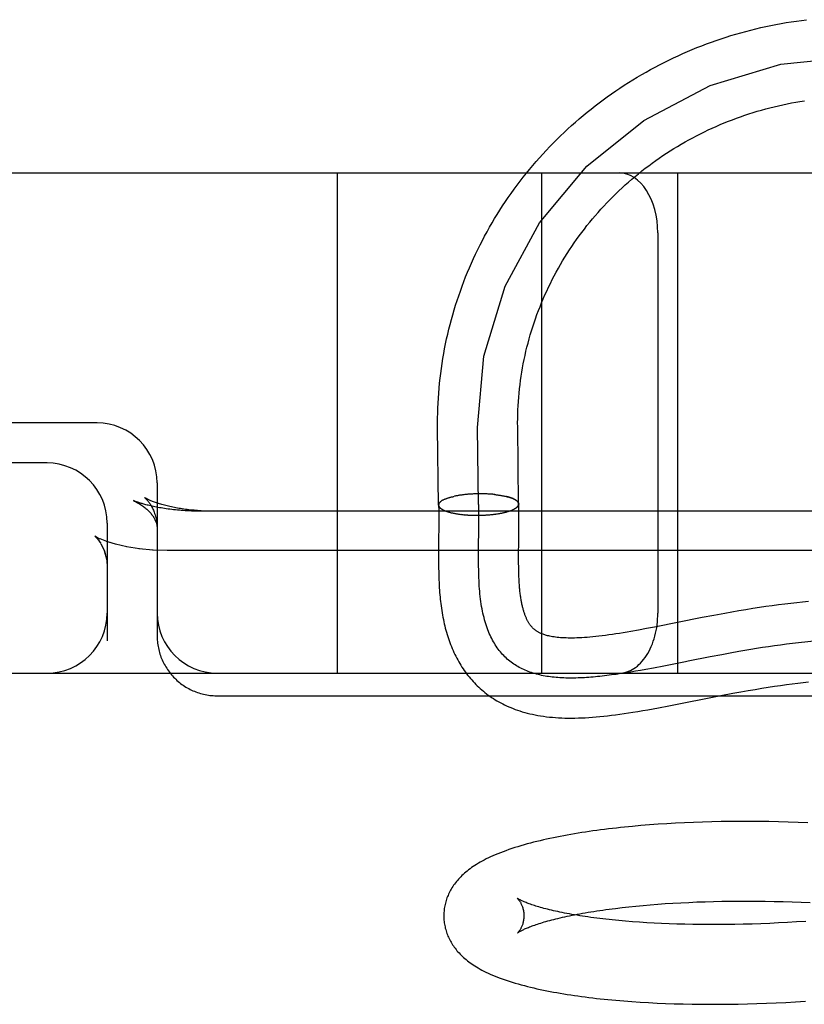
# Model space of a CAD drawing. Header units: inches. Extents: x 0 to 215, y 0 to 139.
# Tile 35 of 103: x 38.807 to 39.002, y 53.293 to 53.539. Entities that reach past the tile are written whole.
import ezdxf

# ---------------------------------------------------------------- set-up
doc = ezdxf.new("R2010")
doc.units = ezdxf.units.IN
doc.header["$LTSCALE"] = 11.804375
doc.header["$MEASUREMENT"] = 0
doc.linetypes.add('HIDDEN', pattern=[0.2, 0.1, -0.1])
doc.layers.add('DEFAULT_2', color=8, linetype='HIDDEN')

msp = doc.modelspace()

# ---------------------------------------------------------------- linework, layer by layer
at = {"layer": 'DEFAULT_2', "color": 8, "linetype": 'HIDDEN'}
for p, q in [((38.54583, 53.50084), (40.86083, 53.50084)), ((38.88583, 53.37584), (38.88583, 53.50084)), ((38.93683, 53.37584), (38.93683, 53.50084)), ((38.97083, 53.37584), (38.97083, 53.50084)), ((38.96583, 53.48584), (38.96583, 53.39084)), ((38.82583, 53.43834), (38.65583, 53.43834)), ((38.91084, 53.4371), (38.91083, 53.43834)), ((38.91108, 53.41783), (38.91084, 53.4371)), ((38.92108, 53.41796), (38.92084, 53.43722)), ((38.93084, 53.43735), (38.93083, 53.43834)), ((38.93108, 53.41808), (38.93084, 53.43735)), ((38.81333, 53.42834), (38.65583, 53.42834)), ((38.84083, 53.42334), (38.84083, 53.38509)), ((38.9121, 53.41903), (38.91283, 53.41937)), ((38.91511, 53.42003), (38.91495, 53.42)), ((38.91528, 53.42007), (38.91509, 53.42003)), ((38.91545, 53.4201), (38.91526, 53.42007)), ((38.91562, 53.42014), (38.91543, 53.4201)), ((38.9158, 53.42017), (38.9156, 53.42013)), ((38.91597, 53.4202), (38.91577, 53.42017)), ((38.91615, 53.42023), (38.91594, 53.4202)), ((38.91633, 53.42026), (38.91612, 53.42023)), ((38.91652, 53.42029), (38.9163, 53.42026)), ((38.9167, 53.42031), (38.91648, 53.42028)), ((38.91689, 53.42034), (38.91666, 53.42031)), ((38.91707, 53.42036), (38.91685, 53.42034)), ((38.91727, 53.42039), (38.91704, 53.42036)), ((38.91746, 53.42041), (38.91723, 53.42039)), ((38.91765, 53.42043), (38.91742, 53.42041)), ((38.91784, 53.42045), (38.91761, 53.42043)), ((38.91804, 53.42047), (38.9178, 53.42045)), ((38.91824, 53.42049), (38.918, 53.42047)), ((38.91844, 53.42051), (38.91819, 53.42049)), ((38.91864, 53.42052), (38.91839, 53.42051)), ((38.91884, 53.42054), (38.91859, 53.42052)), ((38.91904, 53.42055), (38.91879, 53.42054)), ((38.91924, 53.42057), (38.91899, 53.42055)), ((38.91945, 53.42058), (38.91919, 53.42057)), ((38.91965, 53.42059), (38.91939, 53.42058)), ((38.91985, 53.4206), (38.91959, 53.42059)), ((38.92006, 53.42061), (38.9198, 53.4206)), ((38.92026, 53.42062), (38.92, 53.42061)), ((38.92047, 53.42062), (38.9202, 53.42062)), ((38.92068, 53.42063), (38.92041, 53.42063)), ((38.92088, 53.42063), (38.92061, 53.42063)), ((38.92109, 53.42063), (38.92082, 53.42064)), ((38.9213, 53.42064), (38.92103, 53.42064)), ((38.9215, 53.42064), (38.92123, 53.42064)), ((38.92171, 53.42064), (38.92144, 53.42064)), ((38.92192, 53.42064), (38.92164, 53.42064)), ((38.92212, 53.42063), (38.92185, 53.42064)), ((38.92233, 53.42063), (38.92205, 53.42064)), ((38.92253, 53.42062), (38.92225, 53.42064)), ((38.92274, 53.42062), (38.92246, 53.42063)), ((38.92294, 53.42061), (38.92266, 53.42063)), ((38.92314, 53.4206), (38.92286, 53.42062)), ((38.92334, 53.42059), (38.92307, 53.42061)), ((38.92354, 53.42058), (38.92327, 53.4206)), ((38.92374, 53.42057), (38.92347, 53.42059)), ((38.92394, 53.42056), (38.92367, 53.42058)), ((38.92414, 53.42054), (38.92386, 53.42057)), ((38.92433, 53.42053), (38.92406, 53.42055)), ((38.92453, 53.42051), (38.92426, 53.42054)), ((38.92472, 53.42049), (38.92445, 53.42052)), ((38.92491, 53.42048), (38.92464, 53.42051)), ((38.9251, 53.42046), (38.92483, 53.42049)), ((38.92502, 53.42047), (38.92521, 53.42045)), ((38.9251, 53.42046), (38.9254, 53.42043)), ((38.92529, 53.42044), (38.92558, 53.42041)), ((38.92548, 53.42041), (38.92576, 53.42038)), ((38.92566, 53.42039), (38.92595, 53.42036)), ((38.92585, 53.42037), (38.92612, 53.42034)), ((38.92603, 53.42034), (38.9263, 53.42031)), ((38.92621, 53.42032), (38.92647, 53.42028)), ((38.92638, 53.42029), (38.92665, 53.42025)), ((38.92656, 53.42026), (38.92682, 53.42022)), ((38.92673, 53.42023), (38.92698, 53.42019)), ((38.9269, 53.4202), (38.92715, 53.42016)), ((38.92706, 53.42017), (38.92731, 53.42013)), ((38.92723, 53.42014), (38.92747, 53.4201)), ((38.92739, 53.42011), (38.92763, 53.42007)), ((38.92755, 53.42008), (38.92778, 53.42003)), ((38.9277, 53.42004), (38.92793, 53.42)), ((38.92786, 53.42001), (38.92808, 53.41996)), ((38.83562, 53.41867), (38.83493, 53.41896)), ((38.92935, 53.41655), (38.93007, 53.41689)), ((38.91113, 53.41557), (38.91114, 53.41419)), ((38.91439, 53.41589), (38.91456, 53.41585)), ((38.91454, 53.41586), (38.91472, 53.41581)), ((38.9147, 53.41582), (38.91489, 53.41578)), ((38.91486, 53.41579), (38.91505, 53.41575)), ((38.91503, 53.41576), (38.91522, 53.41572)), ((38.91519, 53.41573), (38.91539, 53.41569)), ((38.91536, 53.41569), (38.91557, 53.41566)), ((38.91553, 53.41567), (38.91574, 53.41563)), ((38.91571, 53.41564), (38.91592, 53.4156)), ((38.91588, 53.41561), (38.9161, 53.41557)), ((38.91606, 53.41558), (38.91629, 53.41555)), ((38.91624, 53.41556), (38.91647, 53.41552)), ((38.91643, 53.41553), (38.91666, 53.4155)), ((38.91661, 53.41551), (38.91685, 53.41548)), ((38.9168, 53.41549), (38.91704, 53.41546)), ((38.91699, 53.41547), (38.91723, 53.41544)), ((38.91718, 53.41545), (38.91743, 53.41542)), ((38.91737, 53.41543), (38.91756, 53.41541)), ((38.91743, 53.41542), (38.91776, 53.41539)), ((38.91762, 53.4154), (38.91796, 53.41538)), ((38.91782, 53.41538), (38.91816, 53.41536)), ((38.91802, 53.41537), (38.91835, 53.41535)), ((38.91822, 53.41536), (38.91856, 53.41534)), ((38.91842, 53.41534), (38.91876, 53.41533)), ((38.91863, 53.41533), (38.91896, 53.41532)), ((38.91883, 53.41532), (38.91916, 53.41531)), ((38.91903, 53.41531), (38.91937, 53.4153)), ((38.91924, 53.4153), (38.91957, 53.41529)), ((38.91945, 53.41529), (38.91978, 53.41529)), ((38.91965, 53.41529), (38.91999, 53.41528)), ((38.91986, 53.41528), (38.92019, 53.41528)), ((38.92007, 53.41528), (38.9204, 53.41528)), ((38.92028, 53.41528), (38.92061, 53.41528)), ((38.92049, 53.41527), (38.92082, 53.41528)), ((38.9207, 53.41527), (38.92102, 53.41528)), ((38.92091, 53.41528), (38.92123, 53.41528)), ((38.92112, 53.41528), (38.92144, 53.41529)), ((38.92114, 53.41362), (38.92113, 53.41525)), ((38.92133, 53.41528), (38.92165, 53.41529)), ((38.92154, 53.41528), (38.92186, 53.4153)), ((38.92175, 53.41529), (38.92206, 53.4153)), ((38.92196, 53.4153), (38.92227, 53.41531)), ((38.92217, 53.41531), (38.92248, 53.41532)), ((38.92238, 53.41531), (38.92268, 53.41533)), ((38.92258, 53.41532), (38.92289, 53.41535)), ((38.92279, 53.41534), (38.92309, 53.41536)), ((38.923, 53.41535), (38.9233, 53.41537)), ((38.9232, 53.41536), (38.9235, 53.41539)), ((38.92341, 53.41538), (38.9237, 53.4154)), ((38.92361, 53.41539), (38.9239, 53.41542)), ((38.92381, 53.41541), (38.9241, 53.41544)), ((38.92401, 53.41543), (38.9243, 53.41546)), ((38.92421, 53.41545), (38.92449, 53.41548)), ((38.92441, 53.41547), (38.92469, 53.4155)), ((38.92461, 53.41549), (38.92488, 53.41553)), ((38.92481, 53.41551), (38.92507, 53.41555)), ((38.925, 53.41554), (38.92526, 53.41557)), ((38.92519, 53.41556), (38.92545, 53.4156)), ((38.92538, 53.41559), (38.92564, 53.41563)), ((38.92557, 53.41561), (38.92582, 53.41566)), ((38.92576, 53.41564), (38.92601, 53.41568)), ((38.92594, 53.41567), (38.92619, 53.41571)), ((38.92612, 53.4157), (38.92636, 53.41575)), ((38.9263, 53.41573), (38.92654, 53.41578)), ((38.92648, 53.41576), (38.92671, 53.41581)), ((38.92666, 53.4158), (38.92688, 53.41584)), ((38.92683, 53.41583), (38.92705, 53.41588)), ((38.927, 53.41587), (38.92722, 53.41592)), ((38.92717, 53.4159), (38.92738, 53.41595)), ((38.92733, 53.41594), (38.92754, 53.41599)), ((38.9275, 53.41598), (38.9277, 53.41603)), ((38.92766, 53.41601), (38.92785, 53.41607)), ((38.92781, 53.41605), (38.92801, 53.41611)), ((38.92797, 53.41609), (38.92816, 53.41615)), ((38.92816, 53.41615), (38.9283, 53.41619)), ((38.92841, 53.41622), (38.92858, 53.41627)), ((38.92855, 53.41626), (38.92872, 53.41632)), ((38.92869, 53.41631), (38.92885, 53.41636)), ((38.92882, 53.41635), (38.92898, 53.41641)), ((38.92895, 53.4164), (38.92911, 53.41645)), ((38.92908, 53.41644), (38.92923, 53.4165)), ((38.92921, 53.41649), (38.92935, 53.41655)), ((38.93114, 53.41452), (38.93113, 53.41596)), ((38.93114, 53.41317), (38.93114, 53.41452)), ((38.82833, 53.41334), (38.82833, 53.38394)), ((38.91114, 53.41419), (38.91113, 53.41273)), ((38.92113, 53.41139), (38.92114, 53.41362)), ((38.93113, 53.41126), (38.93114, 53.41317)), ((38.82564, 53.40982), (38.82527, 53.41004)), ((38.82572, 53.40977), (38.82562, 53.40983)), ((38.82661, 53.40934), (38.8257, 53.40979)), ((38.82822, 53.4087), (38.82658, 53.40935)), ((38.92109, 53.40764), (38.92113, 53.41139)), ((38.9311, 53.40837), (38.93113, 53.41126)), ((38.83043, 53.40802), (38.82822, 53.4087)), ((38.83642, 53.40687), (38.83316, 53.40739)), ((38.83983, 53.40655), (38.83628, 53.40689)), ((38.92108, 53.4054), (38.92109, 53.40764)), ((38.93108, 53.40573), (38.9311, 53.40837)), ((38.84333, 53.40645), (38.83964, 53.40657)), ((39.06333, 53.40645), (38.84333, 53.40645)), ((38.91108, 53.40577), (38.91108, 53.40423)), ((38.92108, 53.40393), (38.92108, 53.4054)), ((38.93108, 53.40425), (38.93108, 53.40573)), ((38.91108, 53.40423), (38.91109, 53.40272)), ((38.92109, 53.40247), (38.92108, 53.40393)), ((38.93108, 53.4033), (38.93108, 53.40425)), ((38.93109, 53.40239), (38.93108, 53.4033)), ((38.93111, 53.4015), (38.93109, 53.40239)), ((38.93113, 53.40066), (38.93111, 53.4015)), ((38.99118, 53.39221), (38.98951, 53.39195)), ((38.99281, 53.39245), (38.99118, 53.39221)), ((38.99441, 53.39268), (38.99281, 53.39245)), ((38.99598, 53.39289), (38.99441, 53.39268)), ((38.99751, 53.39308), (38.99598, 53.39289)), ((38.99902, 53.39326), (38.99751, 53.39308)), ((39.00051, 53.39343), (38.99902, 53.39326)), ((39.00197, 53.39358), (39.00051, 53.39343)), ((39.00341, 53.39371), (39.00197, 53.39358)), ((38.97691, 53.38969), (38.965, 53.38734)), ((38.97977, 53.39024), (38.97691, 53.38969)), ((38.98253, 53.39075), (38.97977, 53.39024)), ((38.98433, 53.39107), (38.98253, 53.39075)), ((38.98609, 53.39138), (38.98433, 53.39107)), ((38.98782, 53.39167), (38.98609, 53.39138)), ((38.98951, 53.39195), (38.98782, 53.39167)), ((38.965, 53.38734), (38.963, 53.38696)), ((38.963, 53.38696), (38.96103, 53.38659)), ((38.84099, 53.38291), (38.84105, 53.38252)), ((38.99345, 53.38243), (38.99196, 53.38221)), ((38.99494, 53.38265), (38.99345, 53.38243)), ((38.99644, 53.38286), (38.99494, 53.38265)), ((38.99794, 53.38306), (38.99644, 53.38286)), ((38.99945, 53.38324), (38.99794, 53.38306)), ((38.84113, 53.38214), (38.84121, 53.38175)), ((38.97893, 53.37989), (38.97338, 53.3788)), ((38.98177, 53.38044), (38.97893, 53.37989)), ((38.98392, 53.38084), (38.98177, 53.38044)), ((38.98609, 53.38123), (38.98392, 53.38084)), ((38.98755, 53.38148), (38.98609, 53.38123)), ((38.98901, 53.38173), (38.98755, 53.38148)), ((38.99048, 53.38197), (38.98901, 53.38173)), ((38.99196, 53.38221), (38.99048, 53.38197)), ((38.96734, 53.37761), (38.96473, 53.37711)), ((38.9727, 53.37866), (38.96734, 53.37761)), ((38.97338, 53.3788), (38.9727, 53.37866)), ((38.65583, 53.37584), (40.86083, 53.37584)), ((38.95783, 53.37589), (38.95662, 53.3757)), ((38.95905, 53.37609), (38.95783, 53.37589)), ((38.96029, 53.3763), (38.95905, 53.37609)), ((38.96154, 53.37652), (38.96029, 53.3763)), ((38.96281, 53.37675), (38.96154, 53.37652)), ((38.96473, 53.37711), (38.96281, 53.37675)), ((38.99341, 53.37231), (38.99497, 53.37255)), ((38.99497, 53.37255), (38.99649, 53.37277)), ((38.99649, 53.37277), (38.99796, 53.37297)), ((38.99796, 53.37297), (38.99939, 53.37316)), ((38.99939, 53.37316), (39.00077, 53.37333)), ((39.00077, 53.37333), (39.00212, 53.37348)), ((39.00212, 53.37348), (39.00342, 53.37362)), ((38.85583, 53.37017), (39.07667, 53.37017)), ((38.96861, 53.36767), (38.98155, 53.37021)), ((38.98155, 53.37021), (38.98459, 53.37079)), ((38.98459, 53.37079), (38.98651, 53.37114)), ((38.98651, 53.37114), (38.98834, 53.37147)), ((38.98834, 53.37147), (38.9901, 53.37177)), ((38.9901, 53.37177), (38.99179, 53.37205)), ((38.99179, 53.37205), (38.99341, 53.37231)), ((38.96597, 53.36716), (38.96861, 53.36767)), ((38.96587, 53.33806), (38.96373, 53.3379)), ((38.96804, 53.3382), (38.96587, 53.33806)), ((38.97023, 53.33833), (38.96804, 53.3382)), ((38.97246, 53.33844), (38.97023, 53.33833)), ((38.97471, 53.33854), (38.97246, 53.33844)), ((38.97699, 53.33862), (38.97471, 53.33854)), ((38.97929, 53.33868), (38.97699, 53.33862)), ((38.98161, 53.33873), (38.97929, 53.33868)), ((38.98395, 53.33876), (38.98161, 53.33873)), ((38.98632, 53.33878), (38.98395, 53.33876)), ((38.9887, 53.33878), (38.98632, 53.33878)), ((38.9911, 53.33877), (38.9887, 53.33878)), ((38.99351, 53.33874), (38.9911, 53.33877)), ((38.99594, 53.33869), (38.99351, 53.33874)), ((38.99839, 53.33863), (38.99594, 53.33869)), ((39.00085, 53.33855), (38.99839, 53.33863)), ((39.00331, 53.33845), (39.00085, 53.33855)), ((38.95954, 53.33755), (38.95749, 53.33735)), ((38.96162, 53.33773), (38.95954, 53.33755)), ((38.96373, 53.3379), (38.96162, 53.33773)), ((38.96769, 53.31823), (38.96961, 53.31835)), ((38.96961, 53.31835), (38.97157, 53.31846)), ((38.97157, 53.31846), (38.97356, 53.31856)), ((38.97356, 53.31856), (38.97558, 53.31865)), ((38.97558, 53.31865), (38.97763, 53.31872)), ((38.97763, 53.31872), (38.97971, 53.31878)), ((38.97971, 53.31878), (38.98181, 53.31882)), ((38.98181, 53.31882), (38.98394, 53.31885)), ((38.98394, 53.31885), (38.98609, 53.31887)), ((38.98609, 53.31887), (38.98826, 53.31888)), ((38.98826, 53.31888), (38.99045, 53.31887)), ((38.99045, 53.31887), (38.99265, 53.31884)), ((38.99265, 53.31884), (38.99488, 53.3188)), ((38.99488, 53.3188), (38.99711, 53.31875)), ((38.99711, 53.31875), (38.99936, 53.31868)), ((38.99936, 53.31868), (39.00163, 53.31859)), ((39.00163, 53.31859), (39.0039, 53.3185)), ((38.95526, 53.31706), (38.95692, 53.31726)), ((38.95692, 53.31726), (38.95861, 53.31745)), ((38.95861, 53.31745), (38.96035, 53.31762)), ((38.96035, 53.31762), (38.96213, 53.31779)), ((38.96213, 53.31779), (38.96394, 53.31795)), ((38.96394, 53.31795), (38.9658, 53.31809)), ((38.9658, 53.31809), (38.96769, 53.31823)), ((38.95948, 53.31372), (38.95776, 53.31386)), ((38.96124, 53.31359), (38.95948, 53.31372)), ((38.96304, 53.31347), (38.96124, 53.31359)), ((38.96487, 53.31337), (38.96304, 53.31347)), ((38.99598, 53.3134), (38.99376, 53.3133)), ((38.99822, 53.31352), (38.99598, 53.3134)), ((39.00048, 53.31365), (38.99822, 53.31352)), ((39.00274, 53.3138), (39.00048, 53.31365)), ((38.96675, 53.31328), (38.96487, 53.31337)), ((38.96866, 53.3132), (38.96675, 53.31328)), ((38.9706, 53.31313), (38.96866, 53.3132)), ((38.97257, 53.31307), (38.9706, 53.31313)), ((38.97458, 53.31303), (38.97257, 53.31307)), ((38.97661, 53.313), (38.97458, 53.31303)), ((38.97868, 53.31299), (38.97661, 53.313)), ((38.98076, 53.31299), (38.97868, 53.31299)), ((38.98288, 53.31301), (38.98076, 53.31299)), ((38.98501, 53.31303), (38.98288, 53.31301)), ((38.98717, 53.31308), (38.98501, 53.31303)), ((38.98935, 53.31314), (38.98717, 53.31308)), ((38.99154, 53.31321), (38.98935, 53.31314)), ((38.99376, 53.3133), (38.99154, 53.31321)), ((38.95936, 53.29376), (38.96142, 53.29363)), ((39.00022, 53.29369), (39.00267, 53.29384)), ((38.96142, 53.29363), (38.9635, 53.2935)), ((38.9635, 53.2935), (38.96562, 53.2934)), ((38.96562, 53.2934), (38.96777, 53.29331)), ((38.96777, 53.29331), (38.96994, 53.29323)), ((38.96994, 53.29323), (38.97214, 53.29317)), ((38.97214, 53.29317), (38.97437, 53.29312)), ((38.97437, 53.29312), (38.97662, 53.29309)), ((38.97662, 53.29309), (38.9789, 53.29308)), ((38.9789, 53.29308), (38.98119, 53.29308)), ((38.98119, 53.29308), (38.98351, 53.2931)), ((38.98351, 53.2931), (38.98585, 53.29314)), ((38.98585, 53.29314), (38.98821, 53.29319)), ((38.98821, 53.29319), (38.99058, 53.29326)), ((38.99058, 53.29326), (38.99297, 53.29334)), ((38.99297, 53.29334), (38.99537, 53.29344)), ((38.99537, 53.29344), (38.99779, 53.29356)), ((38.99779, 53.29356), (39.00022, 53.29369))]:
    msp.add_line(p, q, dxfattribs=at)
for points in [[(38.91083, 53.43834), (38.91084, 53.43958), (38.91086, 53.44083), (38.9109, 53.44207), (38.91096, 53.44331), (38.91103, 53.44455), (38.91111, 53.44579), (38.91122, 53.44703), (38.91133, 53.44827), (38.91147, 53.44951), (38.91162, 53.45074), (38.91178, 53.45198), (38.91196, 53.45321), (38.91216, 53.45444), (38.91237, 53.45566), (38.9126, 53.45689), (38.91284, 53.45811), (38.9131, 53.45933), (38.91337, 53.46054), (38.91366, 53.46176), (38.91397, 53.46297), (38.91428, 53.46417), (38.91462, 53.46537), (38.91497, 53.46657), (38.91533, 53.46776), (38.91572, 53.46895), (38.91611, 53.47013), (38.91652, 53.47131), (38.91695, 53.47249), (38.91739, 53.47366), (38.91784, 53.47482), (38.91831, 53.47598), (38.9188, 53.47713), (38.91929, 53.47828), (38.91981, 53.47942), (38.92034, 53.48055), (38.92088, 53.48168), (38.92143, 53.48281), (38.92201, 53.48392), (38.92259, 53.48503), (38.92319, 53.48613), (38.9238, 53.48723), (38.92443, 53.48831), (38.92507, 53.48939), (38.92572, 53.49047), (38.92639, 53.49153), (38.92707, 53.49259), (38.92777, 53.49364), (38.92848, 53.49468), (38.9292, 53.49571), (38.92993, 53.49673), (38.93068, 53.49775), (38.93144, 53.49875), (38.93221, 53.49975), (38.933, 53.50073), (38.93379, 53.50171), (38.9346, 53.50268), (38.93543, 53.50364), (38.93626, 53.50459), (38.93711, 53.50553), (38.93797, 53.50646), (38.93884, 53.50738), (38.93972, 53.50828), (38.94061, 53.50918), (38.94152, 53.51007), (38.94243, 53.51095), (38.94336, 53.51181), (38.9443, 53.51267), (38.94525, 53.51351), (38.94621, 53.51434), (38.94718, 53.51516), (38.94816, 53.51597), (38.94915, 53.51677), (38.95015, 53.51756), (38.95116, 53.51833), (38.95218, 53.51909), (38.95321, 53.51984), (38.95425, 53.52058), (38.9553, 53.5213), (38.95636, 53.52202), (38.95743, 53.52272), (38.95851, 53.5234), (38.95959, 53.52408), (38.96068, 53.52474), (38.96179, 53.52539), (38.9629, 53.52602), (38.96401, 53.52665), (38.96514, 53.52725), (38.96627, 53.52785), (38.96741, 53.52843), (38.96856, 53.529), (38.96972, 53.52956), (38.97088, 53.5301), (38.97205, 53.53062), (38.97323, 53.53114), (38.97441, 53.53164), (38.9756, 53.53212), (38.97679, 53.53259), (38.97799, 53.53305), (38.9792, 53.53349), (38.98041, 53.53392), (38.98163, 53.53433), (38.98285, 53.53473), (38.98408, 53.53512), (38.98531, 53.53549), (38.98655, 53.53584), (38.98779, 53.53618), (38.98904, 53.53651), (38.99029, 53.53682), (38.99154, 53.53712), (38.9928, 53.5374), (38.99406, 53.53766), (38.99532, 53.53791), (38.99659, 53.53815), (38.99786, 53.53837), (38.99913, 53.53858), (39.00041, 53.53877), (39.00169, 53.53894), (39.00297, 53.5391)], [(38.92084, 53.43722), (38.92242, 53.45502), (38.92769, 53.47248), (38.93625, 53.48832), (38.94807, 53.50249), (38.9623, 53.51395), (38.97886, 53.52266), (38.99657, 53.52797), (39.01533, 53.52987), (39.03379, 53.52822), (39.05188, 53.52302), (39.06826, 53.51467), (39.08289, 53.50317), (39.09468, 53.48939), (39.1036, 53.47337), (39.10899, 53.45628), (39.11083, 53.43802)], [(38.93083, 53.43834), (38.93084, 53.43947), (38.93086, 53.44053), (38.9309, 53.44158), (38.93095, 53.44264), (38.93101, 53.4437), (38.93109, 53.44475), (38.93119, 53.44581), (38.9313, 53.44686), (38.93142, 53.44791), (38.93156, 53.44896), (38.93171, 53.45001), (38.93187, 53.45106), (38.93205, 53.4521), (38.93224, 53.45315), (38.93245, 53.45418), (38.93267, 53.45522), (38.93291, 53.45626), (38.93316, 53.45729), (38.93342, 53.45831), (38.9337, 53.45934), (38.93399, 53.46036), (38.93429, 53.46138), (38.93461, 53.46239), (38.93494, 53.4634), (38.93529, 53.4644), (38.93565, 53.4654), (38.93602, 53.4664), (38.93641, 53.46739), (38.93681, 53.46837), (38.93722, 53.46935), (38.93765, 53.47033), (38.93809, 53.4713), (38.93854, 53.47226), (38.939, 53.47322), (38.93948, 53.47417), (38.93997, 53.47512), (38.94048, 53.47606), (38.94099, 53.47699), (38.94152, 53.47792), (38.94206, 53.47884), (38.94262, 53.47975), (38.94318, 53.48066), (38.94376, 53.48156), (38.94435, 53.48245), (38.94495, 53.48334), (38.94556, 53.48421), (38.94619, 53.48508), (38.94683, 53.48595), (38.94748, 53.4868), (38.94814, 53.48764), (38.94881, 53.48848), (38.94949, 53.48931), (38.95018, 53.49013), (38.95089, 53.49094), (38.9516, 53.49174), (38.95233, 53.49253), (38.95307, 53.49332), (38.95381, 53.49409), (38.95457, 53.49486), (38.95534, 53.49561), (38.95612, 53.49636), (38.9569, 53.4971), (38.9577, 53.49782), (38.95851, 53.49854), (38.95933, 53.49924), (38.96015, 53.49994), (38.96099, 53.50063), (38.96183, 53.5013), (38.96269, 53.50197), (38.96355, 53.50262), (38.96442, 53.50326), (38.9653, 53.5039), (38.96619, 53.50452), (38.96708, 53.50513), (38.96799, 53.50573), (38.9689, 53.50631), (38.96982, 53.50689), (38.97075, 53.50745), (38.97168, 53.50801), (38.97262, 53.50855), (38.97357, 53.50908), (38.97453, 53.5096), (38.97549, 53.5101), (38.97646, 53.5106), (38.97744, 53.51108), (38.97842, 53.51155), (38.97941, 53.51201), (38.98041, 53.51245), (38.98141, 53.51288), (38.98242, 53.5133), (38.98343, 53.51371), (38.98445, 53.51411), (38.98547, 53.51449), (38.9865, 53.51486), (38.98753, 53.51522), (38.98857, 53.51556), (38.98961, 53.51589), (38.99066, 53.51621), (38.99171, 53.51652), (38.99276, 53.51681), (38.99382, 53.51709), (38.99488, 53.51735), (38.99595, 53.51761), (38.99702, 53.51785), (38.99809, 53.51807), (38.99917, 53.51829), (39.00024, 53.51849), (39.00132, 53.51867), (39.00241, 53.51885)], [(38.83765, 53.41972), (38.83765, 53.41972), (38.83764, 53.41972), (38.83765, 53.41972), (38.83766, 53.41971), (38.83768, 53.4197), (38.8377, 53.41968), (38.83773, 53.41965), (38.83777, 53.41961), (38.83782, 53.41957), (38.83788, 53.41953), (38.83793, 53.41947), (38.838, 53.41941), (38.83807, 53.41933), (38.83815, 53.41926), (38.83823, 53.41917), (38.83832, 53.41907), (38.83841, 53.41896), (38.8385, 53.41885), (38.83861, 53.41872), (38.83871, 53.41859), (38.83882, 53.41844), (38.83893, 53.41829), (38.83904, 53.41812), (38.83916, 53.41794), (38.83928, 53.41774), (38.83939, 53.41754), (38.83951, 53.41732), (38.83963, 53.41709), (38.83975, 53.41684), (38.83987, 53.41658), (38.83998, 53.41631), (38.8401, 53.41602), (38.8402, 53.41572), (38.8403, 53.41541), (38.8404, 53.41509), (38.84049, 53.41475), (38.84057, 53.41441), (38.84064, 53.41405), (38.8407, 53.41369), (38.84075, 53.41331), (38.84079, 53.41294), (38.84081, 53.41255), (38.84083, 53.41216), (38.84083, 53.4119)], [(38.85533, 53.41626), (38.85499, 53.41626), (38.85454, 53.41626), (38.85408, 53.41627), (38.85362, 53.41628), (38.85317, 53.4163), (38.85272, 53.41632), (38.85227, 53.41634), (38.85182, 53.41637), (38.85137, 53.4164), (38.85093, 53.41643), (38.85048, 53.41647), (38.85005, 53.41651), (38.84961, 53.41655), (38.84918, 53.41659), (38.84875, 53.41664), (38.84833, 53.4167), (38.84791, 53.41675), (38.84749, 53.41681), (38.84708, 53.41687), (38.84668, 53.41694), (38.84628, 53.417), (38.84588, 53.41707), (38.8455, 53.41714), (38.84512, 53.41722), (38.84474, 53.41729), (38.84437, 53.41737), (38.84401, 53.41745), (38.84366, 53.41753), (38.84332, 53.41761), (38.84298, 53.4177), (38.84265, 53.41778), (38.84233, 53.41787), (38.84202, 53.41796), (38.84172, 53.41805), (38.84143, 53.41813), (38.84115, 53.41822), (38.84088, 53.41831), (38.84062, 53.4184), (38.84037, 53.41849), (38.84013, 53.41857), (38.8399, 53.41866), (38.83968, 53.41874), (38.83947, 53.41882), (38.83928, 53.4189), (38.8391, 53.41898), (38.83892, 53.41905), (38.83876, 53.41913), (38.83861, 53.4192), (38.83847, 53.41926), (38.83835, 53.41932), (38.83823, 53.41938), (38.83813, 53.41944), (38.83803, 53.41949), (38.83795, 53.41953), (38.83788, 53.41958), (38.83782, 53.41961), (38.83776, 53.41964), (38.83772, 53.41967), (38.83769, 53.41969), (38.83766, 53.41971), (38.83765, 53.41972)], [(38.91239, 53.41918), (38.91229, 53.41913), (38.9122, 53.41908), (38.9121, 53.41903)], [(38.91283, 53.41937), (38.91272, 53.41933), (38.91261, 53.41928), (38.9125, 53.41923)], [(38.91283, 53.41937), (38.91295, 53.41942), (38.91307, 53.41947), (38.91319, 53.41951), (38.91332, 53.41955), (38.91345, 53.4196), (38.91359, 53.41964), (38.91372, 53.41968), (38.91386, 53.41973), (38.91401, 53.41977), (38.91415, 53.41981), (38.9143, 53.41985), (38.91446, 53.41989), (38.91461, 53.41992), (38.91477, 53.41996), (38.91493, 53.42)], [(38.92801, 53.41997), (38.92823, 53.41992), (38.92837, 53.41988), (38.92851, 53.41985), (38.92864, 53.41981), (38.92878, 53.41977), (38.92891, 53.41972), (38.92903, 53.41968), (38.92916, 53.41964), (38.92928, 53.4196), (38.92939, 53.41955), (38.9295, 53.41951), (38.92961, 53.41946), (38.92972, 53.41942), (38.92982, 53.41937), (38.92992, 53.41932), (38.93001, 53.41928), (38.9301, 53.41923), (38.93019, 53.41918), (38.93027, 53.41913), (38.93035, 53.41908), (38.93043, 53.41903), (38.9305, 53.41898), (38.93057, 53.41893), (38.93063, 53.41887), (38.93069, 53.41882), (38.93075, 53.41877), (38.9308, 53.41872), (38.93085, 53.41866), (38.93089, 53.41861), (38.93093, 53.41856), (38.93096, 53.4185), (38.93099, 53.41845), (38.93102, 53.4184), (38.93104, 53.41834), (38.93106, 53.41829), (38.93107, 53.41823), (38.93108, 53.41818), (38.93109, 53.41812)], [(38.93108, 53.41808), (38.93108, 53.41813), (38.93107, 53.41818), (38.93106, 53.41824), (38.93105, 53.41829), (38.93103, 53.41835), (38.931, 53.4184), (38.93098, 53.41846), (38.93094, 53.41851), (38.93091, 53.41857), (38.93087, 53.41862), (38.93082, 53.41867), (38.93078, 53.41873), (38.93072, 53.41878), (38.93067, 53.41883), (38.93061, 53.41888), (38.93054, 53.41894), (38.93047, 53.41899), (38.9304, 53.41904), (38.93032, 53.41909), (38.93024, 53.41914), (38.93016, 53.41919), (38.93007, 53.41924), (38.92997, 53.41929), (38.92988, 53.41933), (38.92978, 53.41938), (38.92967, 53.41943), (38.92957, 53.41947), (38.92945, 53.41952), (38.92934, 53.41956), (38.92922, 53.41961), (38.9291, 53.41965), (38.92897, 53.41969), (38.92885, 53.41974), (38.92871, 53.41978), (38.92858, 53.41982), (38.92844, 53.41986), (38.9283, 53.41989), (38.92816, 53.41993)], [(38.83493, 53.41896), (38.83516, 53.41884), (38.83543, 53.41871), (38.83569, 53.41856), (38.83595, 53.41842), (38.8362, 53.41827), (38.83645, 53.41812), (38.83669, 53.41796), (38.83693, 53.4178), (38.83716, 53.41764), (38.83738, 53.41748), (38.8376, 53.41731), (38.83782, 53.41713), (38.83803, 53.41696), (38.83823, 53.41678), (38.83843, 53.4166), (38.83862, 53.41642), (38.8388, 53.41624), (38.83897, 53.41605), (38.83914, 53.41586), (38.8393, 53.41568), (38.83945, 53.41549), (38.83959, 53.4153), (38.83973, 53.41511), (38.83985, 53.41493), (38.83997, 53.41474), (38.84008, 53.41455), (38.84018, 53.41437), (38.84027, 53.41419), (38.84036, 53.41401), (38.84044, 53.41383), (38.84051, 53.41365), (38.84057, 53.41347), (38.84062, 53.4133), (38.84067, 53.41312), (38.84071, 53.41295), (38.84075, 53.41277), (38.84078, 53.4126), (38.8408, 53.41242), (38.84082, 53.41224), (38.84083, 53.41206), (38.84083, 53.4119)], [(39.07633, 53.41626), (38.85197, 53.41626), (38.85144, 53.41627), (38.85092, 53.41627), (38.8504, 53.41629), (38.84989, 53.4163), (38.84937, 53.41632), (38.84886, 53.41635), (38.84835, 53.41638), (38.84785, 53.41641), (38.84734, 53.41644), (38.84685, 53.41648), (38.84636, 53.41652), (38.84587, 53.41657), (38.84539, 53.41662), (38.84492, 53.41667), (38.84445, 53.41672), (38.84399, 53.41678), (38.84354, 53.41684), (38.84309, 53.4169), (38.84266, 53.41697), (38.84223, 53.41704), (38.84182, 53.4171), (38.84141, 53.41717), (38.84102, 53.41725), (38.84063, 53.41732), (38.84026, 53.41739), (38.8399, 53.41747), (38.83955, 53.41754), (38.83921, 53.41762), (38.83889, 53.4177), (38.83858, 53.41777), (38.83829, 53.41784), (38.83801, 53.41791), (38.83775, 53.41799), (38.8375, 53.41805), (38.83726, 53.41812), (38.83704, 53.41819), (38.83683, 53.41825), (38.83663, 53.41831), (38.83645, 53.41837), (38.83627, 53.41843), (38.83611, 53.41849), (38.83596, 53.41854), (38.83582, 53.41859), (38.83569, 53.41864), (38.83562, 53.41867)], [(38.9115, 53.41861), (38.91144, 53.41856), (38.91139, 53.4185), (38.91134, 53.41845), (38.9113, 53.41839), (38.91126, 53.41834), (38.91122, 53.41828), (38.91119, 53.41823), (38.91116, 53.41817), (38.91114, 53.41812), (38.91112, 53.41806), (38.9111, 53.418), (38.91109, 53.41795), (38.91108, 53.41789), (38.91108, 53.41784)], [(38.91108, 53.41783), (38.91108, 53.41778), (38.91109, 53.41773), (38.9111, 53.41767), (38.91112, 53.41761), (38.91114, 53.41756), (38.91116, 53.4175), (38.91119, 53.41745), (38.91122, 53.41739), (38.91126, 53.41734), (38.9113, 53.41728)], [(38.9121, 53.41903), (38.91202, 53.41898), (38.91193, 53.41893), (38.91185, 53.41887), (38.91177, 53.41882), (38.9117, 53.41877), (38.91163, 53.41872), (38.91156, 53.41866), (38.9115, 53.41861), (38.91144, 53.41855), (38.91139, 53.4185), (38.91134, 53.41844), (38.9113, 53.41839), (38.91126, 53.41833), (38.91122, 53.41828), (38.91119, 53.41822), (38.91116, 53.41817), (38.91114, 53.41811), (38.91112, 53.41806), (38.91111, 53.418), (38.9111, 53.41794), (38.91109, 53.41789), (38.91109, 53.41783), (38.91109, 53.41782)], [(38.91109, 53.41782), (38.91109, 53.41778), (38.9111, 53.41772), (38.91111, 53.41766), (38.91113, 53.41761), (38.91115, 53.41755), (38.91117, 53.4175), (38.9112, 53.41744), (38.91123, 53.41739), (38.91127, 53.41733), (38.91131, 53.41728), (38.91136, 53.41723), (38.91141, 53.41717), (38.91146, 53.41712), (38.91152, 53.41707), (38.91158, 53.41701), (38.91165, 53.41696), (38.91172, 53.41691), (38.9118, 53.41686), (38.91188, 53.41681), (38.91196, 53.41676)], [(38.91109, 53.41782), (38.9111, 53.41746), (38.91111, 53.41686), (38.91112, 53.41622), (38.91113, 53.41557)], [(38.91187, 53.41681), (38.91195, 53.41676), (38.91204, 53.41671), (38.91213, 53.41666), (38.91223, 53.41661), (38.91233, 53.41656), (38.91243, 53.41651), (38.91254, 53.41646), (38.91265, 53.41642), (38.91276, 53.41637), (38.91288, 53.41633), (38.913, 53.41628), (38.91313, 53.41624), (38.91326, 53.4162), (38.91339, 53.41615), (38.91352, 53.41611), (38.91366, 53.41607), (38.91381, 53.41603), (38.91395, 53.41599), (38.9141, 53.41596), (38.91425, 53.41592), (38.91441, 53.41588)], [(38.92113, 53.41525), (38.92113, 53.41606), (38.92111, 53.41686), (38.9211, 53.41765), (38.92108, 53.41844)], [(38.92977, 53.41673), (38.92987, 53.41678), (38.92997, 53.41683), (38.93007, 53.41689)], [(38.93007, 53.41689), (38.93016, 53.41694), (38.93024, 53.41699), (38.93032, 53.41704), (38.9304, 53.41709), (38.93047, 53.41714), (38.93054, 53.4172), (38.93061, 53.41725), (38.93067, 53.4173), (38.93072, 53.41736), (38.93078, 53.41741), (38.93082, 53.41747), (38.93087, 53.41752), (38.93091, 53.41758), (38.93094, 53.41763), (38.93098, 53.41769), (38.931, 53.41774), (38.93103, 53.4178), (38.93105, 53.41785), (38.93106, 53.41791), (38.93107, 53.41796), (38.93108, 53.41802), (38.93108, 53.41807)], [(38.93109, 53.4181), (38.93109, 53.41807), (38.93109, 53.41801), (38.93108, 53.41796), (38.93107, 53.4179), (38.93105, 53.41785), (38.93103, 53.41779), (38.93101, 53.41774), (38.93098, 53.41768), (38.93095, 53.41763), (38.93091, 53.41757), (38.93087, 53.41752), (38.93083, 53.41746), (38.93078, 53.41741), (38.93072, 53.41736), (38.93067, 53.4173), (38.93061, 53.41725)], [(38.93113, 53.41596), (38.93112, 53.41672), (38.9311, 53.4175), (38.93109, 53.4181)], [(38.92812, 53.41613), (38.92827, 53.41618), (38.92844, 53.41623)], [(38.92933, 53.41654), (38.92944, 53.41659), (38.92956, 53.41663), (38.92967, 53.41668)], [(38.91113, 53.41273), (38.9111, 53.4089), (38.91108, 53.40577)], [(38.82527, 53.41004), (38.82544, 53.4099), (38.82599, 53.40932)], [(38.82542, 53.40992), (38.82596, 53.40935), (38.82679, 53.40819)], [(38.82679, 53.40818), (38.82764, 53.40639), (38.82823, 53.40393), (38.82833, 53.40248)], [(38.83323, 53.40738), (38.83045, 53.40802), (38.8282, 53.40871)], [(38.82762, 53.40644), (38.82822, 53.40405), (38.82833, 53.40247)], [(38.91109, 53.40272), (38.91109, 53.40198), (38.91111, 53.40124), (38.91112, 53.40053), (38.91114, 53.39982), (38.91117, 53.39913), (38.9112, 53.39846), (38.91123, 53.39781), (38.91127, 53.39717), (38.91131, 53.39656), (38.91135, 53.39597), (38.9114, 53.3954), (38.91145, 53.39485), (38.9115, 53.39431), (38.91156, 53.39377), (38.91162, 53.39323), (38.9117, 53.39266), (38.91178, 53.39208), (38.91187, 53.39149), (38.91196, 53.39091), (38.91206, 53.39034), (38.91217, 53.38978), (38.91228, 53.38923), (38.91239, 53.38869), (38.91251, 53.38815), (38.91264, 53.38762), (38.91277, 53.38709), (38.91292, 53.38656), (38.91306, 53.38603), (38.91322, 53.38551), (38.91338, 53.38499), (38.91355, 53.38447), (38.91373, 53.38396), (38.91391, 53.38345), (38.9141, 53.38295), (38.9143, 53.38245), (38.9145, 53.38196), (38.91471, 53.38147), (38.91493, 53.38099), (38.91515, 53.38051), (38.91539, 53.38004), (38.91562, 53.37958), (38.91587, 53.37912), (38.91612, 53.37867), (38.91638, 53.37822), (38.91665, 53.37778), (38.91693, 53.37735), (38.91721, 53.37692), (38.9175, 53.3765), (38.91779, 53.37609), (38.91809, 53.37568), (38.9184, 53.37528), (38.91872, 53.37488), (38.91904, 53.3745), (38.91937, 53.37412), (38.91971, 53.37374), (38.92005, 53.37337), (38.9204, 53.37301), (38.92076, 53.37266), (38.92113, 53.37231), (38.9215, 53.37197), (38.92188, 53.37163), (38.92227, 53.3713), (38.92267, 53.37098), (38.92307, 53.37067), (38.92349, 53.37036), (38.9239, 53.37006), (38.92433, 53.36977), (38.92477, 53.36948), (38.92521, 53.3692), (38.92567, 53.36893), (38.92613, 53.36866), (38.9266, 53.3684), (38.92709, 53.36815), (38.92758, 53.3679), (38.92808, 53.36766), (38.9286, 53.36743), (38.92913, 53.36721), (38.92967, 53.36699), (38.93023, 53.36678), (38.9308, 53.36658), (38.93138, 53.36638), (38.93198, 53.3662), (38.93259, 53.36602), (38.93322, 53.36585), (38.93386, 53.36569), (38.93452, 53.36554), (38.93519, 53.3654), (38.93587, 53.36527), (38.93657, 53.36515), (38.93728, 53.36505), (38.93801, 53.36495), (38.93875, 53.36486), (38.9395, 53.36479), (38.94027, 53.36473), (38.94105, 53.36468), (38.94184, 53.36464), (38.94264, 53.36461), (38.94346, 53.3646), (38.94429, 53.36459), (38.94513, 53.3646), (38.94598, 53.36462), (38.94684, 53.36465), (38.94772, 53.36469), (38.94862, 53.36474), (38.94952, 53.36481), (38.95044, 53.36488), (38.95138, 53.36497), (38.95233, 53.36506), (38.9533, 53.36517), (38.95429, 53.36529), (38.95529, 53.36542), (38.95632, 53.36556), (38.95738, 53.36571), (38.95848, 53.36587), (38.95962, 53.36605), (38.96081, 53.36625), (38.96205, 53.36646), (38.96334, 53.36668), (38.96597, 53.36716)], [(38.95662, 53.3757), (38.95542, 53.37553), (38.95483, 53.37545), (38.95424, 53.37537), (38.95366, 53.37529), (38.95308, 53.37522), (38.9525, 53.37515), (38.95193, 53.37508), (38.95136, 53.37502), (38.9508, 53.37496), (38.95024, 53.3749), (38.94968, 53.37485), (38.94913, 53.37481), (38.94858, 53.37477), (38.94804, 53.37473), (38.9475, 53.37469), (38.94696, 53.37467), (38.94643, 53.37464), (38.9459, 53.37462), (38.94538, 53.37461), (38.94486, 53.3746), (38.94435, 53.37459), (38.94384, 53.37459), (38.94334, 53.3746), (38.94284, 53.37461), (38.94234, 53.37463), (38.94185, 53.37465), (38.94137, 53.37468), (38.94089, 53.37471), (38.94041, 53.37475), (38.93994, 53.37479), (38.93948, 53.37485), (38.93901, 53.3749), (38.93856, 53.37497), (38.93811, 53.37503), (38.93766, 53.37511), (38.93722, 53.37519), (38.93678, 53.37528), (38.93635, 53.37538), (38.93593, 53.37548), (38.9355, 53.37559), (38.93509, 53.3757), (38.93468, 53.37583), (38.93427, 53.37596), (38.93387, 53.37609), (38.93348, 53.37624), (38.93309, 53.37639), (38.93271, 53.37655), (38.93233, 53.37672), (38.93196, 53.37689), (38.93159, 53.37708), (38.93123, 53.37727), (38.93088, 53.37747), (38.93053, 53.37767), (38.93018, 53.37789), (38.92984, 53.37811), (38.92951, 53.37834), (38.92918, 53.37858), (38.92886, 53.37883), (38.92855, 53.37909), (38.92824, 53.37936), (38.92794, 53.37963), (38.92764, 53.37992), (38.92735, 53.38021), (38.92707, 53.38051), (38.92679, 53.38083), (38.92652, 53.38115), (38.92625, 53.38148), (38.92599, 53.38182), (38.92574, 53.38217), (38.92549, 53.38253), (38.92525, 53.3829), (38.92501, 53.38328), (38.92479, 53.38367), (38.92457, 53.38407), (38.92435, 53.38448), (38.92414, 53.3849), (38.92394, 53.38533), (38.92375, 53.38577), (38.92356, 53.38622), (38.92338, 53.38668), (38.9232, 53.38715), (38.92303, 53.38764), (38.92287, 53.38813), (38.92272, 53.38864), (38.92257, 53.38916), (38.92243, 53.38969), (38.9223, 53.39023), (38.92217, 53.39078), (38.92205, 53.39134), (38.92194, 53.39192), (38.92183, 53.39251), (38.92174, 53.3931), (38.92165, 53.39371), (38.92156, 53.39434), (38.92149, 53.39497), (38.92142, 53.39562), (38.92136, 53.39628), (38.9213, 53.39693), (38.92126, 53.39759), (38.92122, 53.39826), (38.92119, 53.39894), (38.92116, 53.39963), (38.92113, 53.40033), (38.92111, 53.40104), (38.9211, 53.40175), (38.92109, 53.40247)], [(38.96103, 53.38659), (38.95909, 53.38624), (38.95814, 53.38608), (38.9572, 53.38592), (38.95628, 53.38577), (38.95537, 53.38563), (38.95448, 53.3855), (38.95361, 53.38537), (38.95276, 53.38526), (38.95193, 53.38515), (38.95112, 53.38505), (38.95034, 53.38497), (38.94958, 53.38489), (38.94886, 53.38482), (38.94816, 53.38476), (38.94748, 53.38471), (38.94683, 53.38467), (38.9462, 53.38464), (38.9456, 53.38462), (38.94502, 53.3846), (38.94446, 53.38459), (38.94392, 53.38459), (38.9434, 53.3846), (38.9429, 53.38461), (38.94242, 53.38463), (38.94196, 53.38466), (38.94152, 53.38469), (38.94109, 53.38473), (38.94068, 53.38477), (38.94029, 53.38482), (38.93991, 53.38487), (38.93956, 53.38493), (38.93922, 53.38499), (38.9389, 53.38505), (38.9386, 53.38512), (38.93832, 53.38519), (38.93806, 53.38526), (38.93781, 53.38533), (38.93758, 53.3854), (38.93737, 53.38547), (38.93716, 53.38554), (38.93697, 53.38561), (38.93678, 53.38569), (38.93661, 53.38576), (38.93645, 53.38583), (38.93629, 53.38591), (38.93614, 53.38598), (38.936, 53.38606), (38.93586, 53.38613), (38.93573, 53.38621), (38.9356, 53.38629), (38.93548, 53.38637), (38.93536, 53.38645), (38.93525, 53.38654), (38.93514, 53.38662), (38.93503, 53.38671), (38.93492, 53.3868), (38.93482, 53.38689), (38.93472, 53.38698), (38.93462, 53.38708), (38.93453, 53.38717), (38.93443, 53.38728), (38.93434, 53.38738), (38.93425, 53.38749), (38.93416, 53.3876), (38.93407, 53.38772), (38.93398, 53.38784), (38.93389, 53.38796), (38.9338, 53.38809), (38.93372, 53.38822), (38.93363, 53.38835), (38.93355, 53.38849), (38.93346, 53.38864), (38.93338, 53.38878), (38.9333, 53.38893), (38.93323, 53.38909), (38.93315, 53.38924), (38.93307, 53.3894), (38.933, 53.38956), (38.93293, 53.38973), (38.93286, 53.38989), (38.93279, 53.39006), (38.93272, 53.39024), (38.93266, 53.39041), (38.93259, 53.39059), (38.93253, 53.39078), (38.93247, 53.39096), (38.93241, 53.39115), (38.93235, 53.39135), (38.93229, 53.39155), (38.93223, 53.39175), (38.93217, 53.39196), (38.93212, 53.39217), (38.93206, 53.39238), (38.93201, 53.3926), (38.93196, 53.39283), (38.93191, 53.39306), (38.93186, 53.39329), (38.93181, 53.39353), (38.93177, 53.39377), (38.93172, 53.39402), (38.93168, 53.39427), (38.93164, 53.39453), (38.93159, 53.3948), (38.93155, 53.39507), (38.93152, 53.39534), (38.93148, 53.39562), (38.93145, 53.39591), (38.93141, 53.3962), (38.93138, 53.39649), (38.93135, 53.39678), (38.93133, 53.39707), (38.9313, 53.39737), (38.93128, 53.39768), (38.93125, 53.398), (38.93123, 53.39834), (38.93121, 53.39869), (38.93119, 53.39907), (38.93117, 53.39945), (38.93116, 53.39984), (38.93114, 53.40024), (38.93113, 53.40066)], [(38.84083, 53.38509), (38.84083, 53.38488), (38.84084, 53.38449), (38.84086, 53.38409), (38.8409, 53.3837), (38.84094, 53.38331), (38.84099, 53.38291), (38.84105, 53.38252), (38.84113, 53.38213), (38.84121, 53.38175), (38.84131, 53.38136), (38.84141, 53.38098), (38.84152, 53.3806), (38.84165, 53.38023), (38.84178, 53.37986), (38.84193, 53.37949), (38.84208, 53.37912), (38.84225, 53.37876), (38.84242, 53.37841), (38.8426, 53.37806), (38.84279, 53.37771), (38.843, 53.37737), (38.84321, 53.37703), (38.84342, 53.3767), (38.84365, 53.37638), (38.84389, 53.37606), (38.84413, 53.37575), (38.84439, 53.37544), (38.84465, 53.37514), (38.84492, 53.37485), (38.8452, 53.37457), (38.84548, 53.37429), (38.84577, 53.37402), (38.84607, 53.37376), (38.84638, 53.37351), (38.84669, 53.37326), (38.84701, 53.37302), (38.84733, 53.37279), (38.84767, 53.37257), (38.848, 53.37236), (38.84835, 53.37216), (38.8487, 53.37197), (38.84905, 53.37178), (38.84941, 53.37161), (38.84977, 53.37144), (38.85014, 53.37129), (38.85051, 53.37114), (38.85088, 53.371), (38.85126, 53.37088), (38.85164, 53.37076), (38.85203, 53.37066), (38.85242, 53.37056), (38.85281, 53.37048), (38.8532, 53.3704), (38.8536, 53.37034), (38.85399, 53.37028), (38.85439, 53.37024), (38.85479, 53.37021), (38.85519, 53.37018), (38.85558, 53.37017), (38.85583, 53.37017)], [(39.01747, 53.38432), (39.01676, 53.38432), (39.01604, 53.38432), (39.01533, 53.38432), (39.01461, 53.38431), (39.0139, 53.3843), (39.01318, 53.38428), (39.01247, 53.38426), (39.0117, 53.38423), (39.01093, 53.3842), (39.01015, 53.38417), (39.00938, 53.38412), (39.00861, 53.38408), (39.00784, 53.38403), (39.00708, 53.38398), (39.00631, 53.38392), (39.00554, 53.38386), (39.00478, 53.38379), (39.00401, 53.38373), (39.00325, 53.38365), (39.00249, 53.38358), (39.00173, 53.3835), (39.00097, 53.38342), (38.99945, 53.38324)], [(38.95749, 53.33735), (38.95648, 53.33724), (38.95547, 53.33713), (38.95448, 53.33702), (38.95349, 53.3369), (38.95252, 53.33678), (38.95155, 53.33666), (38.95059, 53.33653), (38.94963, 53.3364), (38.94869, 53.33626), (38.94776, 53.33612), (38.94683, 53.33598), (38.94592, 53.33584), (38.94501, 53.33569), (38.94411, 53.33553), (38.94322, 53.33537), (38.94234, 53.33521), (38.94147, 53.33505), (38.9406, 53.33488), (38.93975, 53.3347), (38.9389, 53.33453), (38.93807, 53.33434), (38.93724, 53.33416), (38.93642, 53.33396), (38.9356, 53.33377), (38.9348, 53.33357), (38.93401, 53.33336), (38.93322, 53.33315), (38.93244, 53.33293), (38.93166, 53.33271), (38.93089, 53.33247), (38.93012, 53.33223), (38.92935, 53.33198), (38.92861, 53.33173), (38.92788, 53.33147), (38.92718, 53.33121), (38.92651, 53.33096), (38.92587, 53.3307), (38.92525, 53.33044), (38.92465, 53.33018), (38.92408, 53.32992), (38.92352, 53.32966), (38.92299, 53.3294), (38.92247, 53.32913), (38.92197, 53.32886), (38.92148, 53.32859), (38.92102, 53.32832), (38.92057, 53.32805), (38.92014, 53.32778), (38.91972, 53.3275), (38.91932, 53.32723), (38.91894, 53.32695), (38.91857, 53.32667), (38.91821, 53.32639), (38.91787, 53.32611), (38.91754, 53.32582), (38.91721, 53.32553), (38.91691, 53.32524), (38.91661, 53.32494), (38.91632, 53.32464), (38.91604, 53.32434), (38.91578, 53.32404), (38.91552, 53.32373), (38.91528, 53.32342), (38.91505, 53.32312), (38.91483, 53.32281), (38.91462, 53.3225), (38.91442, 53.32219), (38.91424, 53.32188), (38.91406, 53.32157), (38.91389, 53.32125), (38.91373, 53.32094), (38.91358, 53.32062), (38.91344, 53.3203), (38.91331, 53.31998), (38.91318, 53.31965), (38.91307, 53.31933), (38.91296, 53.319), (38.91287, 53.31867), (38.91278, 53.31834), (38.9127, 53.31801), (38.91263, 53.31768), (38.91257, 53.31734), (38.91251, 53.31701), (38.91247, 53.31667), (38.91244, 53.31633), (38.91241, 53.316), (38.91239, 53.31566), (38.91239, 53.31532), (38.91239, 53.31503)], [(38.9307, 53.31959), (38.93069, 53.3196), (38.93068, 53.31961), (38.93069, 53.31961), (38.9307, 53.31959), (38.93072, 53.31958), (38.93075, 53.31955), (38.93078, 53.31952), (38.93082, 53.31948), (38.93086, 53.31944), (38.93091, 53.31939), (38.93096, 53.31933), (38.93102, 53.31926), (38.93108, 53.31918), (38.93115, 53.3191), (38.93121, 53.31901), (38.93128, 53.31891), (38.93135, 53.31881), (38.93143, 53.31869), (38.9315, 53.31857), (38.93158, 53.31843), (38.93166, 53.31829), (38.93173, 53.31813), (38.93181, 53.31797), (38.93188, 53.31779), (38.93195, 53.31761), (38.93202, 53.31741), (38.93209, 53.3172), (38.93215, 53.31699), (38.93221, 53.31676), (38.93226, 53.31653), (38.9323, 53.31629), (38.93233, 53.31604), (38.93236, 53.31578), (38.93238, 53.31552), (38.93238, 53.31528)], [(38.95776, 53.31386), (38.95608, 53.31401), (38.95526, 53.31409), (38.95445, 53.31417), (38.95365, 53.31426), (38.95286, 53.31434), (38.95209, 53.31443), (38.95132, 53.31452), (38.95057, 53.31462), (38.94983, 53.31471), (38.9491, 53.31481), (38.94839, 53.31491), (38.94768, 53.31501), (38.94699, 53.31511), (38.94632, 53.31522), (38.94565, 53.31533), (38.945, 53.31543), (38.94437, 53.31554), (38.94374, 53.31566), (38.94313, 53.31577), (38.94254, 53.31588), (38.94196, 53.316), (38.94139, 53.31611), (38.94084, 53.31623), (38.9403, 53.31634), (38.93978, 53.31646), (38.93927, 53.31658), (38.93878, 53.3167), (38.9383, 53.31682), (38.93783, 53.31693), (38.93738, 53.31705), (38.93695, 53.31717), (38.93653, 53.31729), (38.93613, 53.3174), (38.93574, 53.31752), (38.93536, 53.31763), (38.93501, 53.31775), (38.93466, 53.31786), (38.93434, 53.31797), (38.93403, 53.31808), (38.93373, 53.31818), (38.93345, 53.31829), (38.93318, 53.31839), (38.93293, 53.31849), (38.9327, 53.31858), (38.93248, 53.31867), (38.93227, 53.31876), (38.93208, 53.31885), (38.9319, 53.31893), (38.93174, 53.31901), (38.93158, 53.31909), (38.93145, 53.31916), (38.93132, 53.31922), (38.93121, 53.31928), (38.93111, 53.31934), (38.93102, 53.31939), (38.93094, 53.31944), (38.93087, 53.31948), (38.93082, 53.31952), (38.93077, 53.31955), (38.93074, 53.31957), (38.93071, 53.31959), (38.9307, 53.31959)], [(38.93079, 53.31091), (38.9308, 53.31092), (38.93082, 53.31093), (38.93085, 53.31095), (38.93088, 53.31098), (38.93093, 53.31101), (38.93098, 53.31105), (38.93105, 53.31109), (38.93112, 53.31114), (38.93121, 53.3112), (38.93131, 53.31125), (38.93142, 53.31132), (38.93155, 53.31139), (38.93169, 53.31146), (38.93184, 53.31154), (38.932, 53.31162), (38.93218, 53.31171), (38.93237, 53.3118), (38.93257, 53.3119), (38.93279, 53.312), (38.93302, 53.3121), (38.93327, 53.3122), (38.93354, 53.31231), (38.93381, 53.31242), (38.93411, 53.31254), (38.93442, 53.31265), (38.93474, 53.31277), (38.93508, 53.31289), (38.93544, 53.31301), (38.93581, 53.31314), (38.93619, 53.31326), (38.93659, 53.31339), (38.93701, 53.31352), (38.93744, 53.31365), (38.93789, 53.31378), (38.93835, 53.3139), (38.93883, 53.31404), (38.93932, 53.31417), (38.93982, 53.3143), (38.94035, 53.31443), (38.94088, 53.31456), (38.94143, 53.31469), (38.942, 53.31482), (38.94258, 53.31495), (38.94317, 53.31507), (38.94378, 53.3152), (38.9444, 53.31533), (38.94503, 53.31546), (38.94568, 53.31558), (38.94634, 53.3157), (38.94702, 53.31583), (38.9477, 53.31595), (38.9484, 53.31607), (38.94912, 53.31618), (38.94984, 53.3163), (38.95058, 53.31641), (38.95133, 53.31653), (38.9521, 53.31664), (38.95287, 53.31675), (38.95366, 53.31685), (38.95445, 53.31696), (38.95526, 53.31706)], [(38.91239, 53.31503), (38.91239, 53.31474), (38.91241, 53.31441), (38.91243, 53.31407), (38.91247, 53.31374), (38.91251, 53.31341), (38.91256, 53.31307), (38.91262, 53.31274), (38.91269, 53.31241), (38.91277, 53.31208), (38.91286, 53.31175), (38.91295, 53.31143), (38.91305, 53.3111), (38.91317, 53.31078), (38.91329, 53.31046), (38.91342, 53.31014), (38.91356, 53.30983), (38.9137, 53.30951), (38.91386, 53.3092), (38.91402, 53.30889), (38.9142, 53.30858), (38.91438, 53.30827), (38.91458, 53.30797), (38.91478, 53.30767), (38.91499, 53.30737), (38.91521, 53.30707), (38.91544, 53.30677), (38.91568, 53.30648), (38.91593, 53.30619), (38.91619, 53.30591), (38.91646, 53.30562), (38.91674, 53.30534), (38.91703, 53.30506), (38.91733, 53.30479), (38.91764, 53.30452), (38.91796, 53.30425), (38.9183, 53.30398), (38.91864, 53.30371), (38.919, 53.30345), (38.91937, 53.30319), (38.91975, 53.30293), (38.92015, 53.30267), (38.92057, 53.30242), (38.921, 53.30216), (38.92145, 53.3019), (38.92192, 53.30165), (38.92241, 53.30139), (38.92292, 53.30114), (38.92345, 53.30089), (38.924, 53.30064), (38.92458, 53.30038), (38.92519, 53.30013), (38.92582, 53.29988), (38.92649, 53.29962), (38.92719, 53.29936), (38.92792, 53.29911), (38.92867, 53.29886), (38.92943, 53.29862), (38.9302, 53.29838), (38.93097, 53.29816), (38.93174, 53.29795), (38.9325, 53.29774), (38.93328, 53.29754), (38.93406, 53.29735), (38.93484, 53.29716), (38.93564, 53.29698), (38.93645, 53.2968), (38.93726, 53.29663), (38.93809, 53.29646), (38.93892, 53.2963), (38.93976, 53.29614), (38.94061, 53.29599), (38.94147, 53.29584), (38.94233, 53.29569), (38.9432, 53.29555), (38.94409, 53.29542), (38.94498, 53.29528), (38.94587, 53.29516), (38.94678, 53.29503), (38.9477, 53.29491), (38.94862, 53.29479), (38.94956, 53.29468), (38.9505, 53.29457), (38.95145, 53.29447), (38.95241, 53.29437), (38.95338, 53.29427), (38.95435, 53.29418), (38.95534, 53.29409), (38.95633, 53.294), (38.95733, 53.29392), (38.95936, 53.29376)], [(38.93238, 53.31528), (38.93238, 53.31504), (38.93237, 53.31478), (38.93235, 53.31452), (38.93232, 53.31427), (38.93229, 53.31403), (38.93224, 53.31379), (38.93219, 53.31357), (38.93214, 53.31335), (38.93208, 53.31314), (38.93201, 53.31295), (38.93195, 53.31276), (38.93188, 53.31258), (38.9318, 53.31241), (38.93173, 53.31226), (38.93166, 53.31211), (38.93158, 53.31197), (38.93151, 53.31185), (38.93144, 53.31173), (38.93137, 53.31162), (38.93131, 53.31152), (38.93124, 53.31143), (38.93118, 53.31135), (38.93112, 53.31127), (38.93107, 53.3112), (38.93101, 53.31114), (38.93097, 53.31109), (38.93092, 53.31104), (38.93089, 53.311), (38.93086, 53.31097), (38.93083, 53.31095), (38.93081, 53.31093), (38.9308, 53.31092), (38.93079, 53.31091)]]:
    msp.add_lwpolyline(points, dxfattribs=at)
for centre, start, end in [((38.82583, 53.42334), 0, 90), ((38.81333, 53.41334), 0, 90), ((38.81333, 53.39084), 270, 360), ((38.85583, 53.39084), 180, 270)]:
    msp.add_arc(centre, 0.015, start, end, dxfattribs=at)
for centre, start_param, end_param in [((38.95616, 53.48584), -1.570796, 0), ((38.95616, 53.39084), -3.141593, -1.570796)]:
    msp.add_ellipse(centre, major_axis=(0, 0.015), ratio=0.644444, start_param=start_param, end_param=end_param, dxfattribs=at)

doc.saveas('drawing.dxf')
